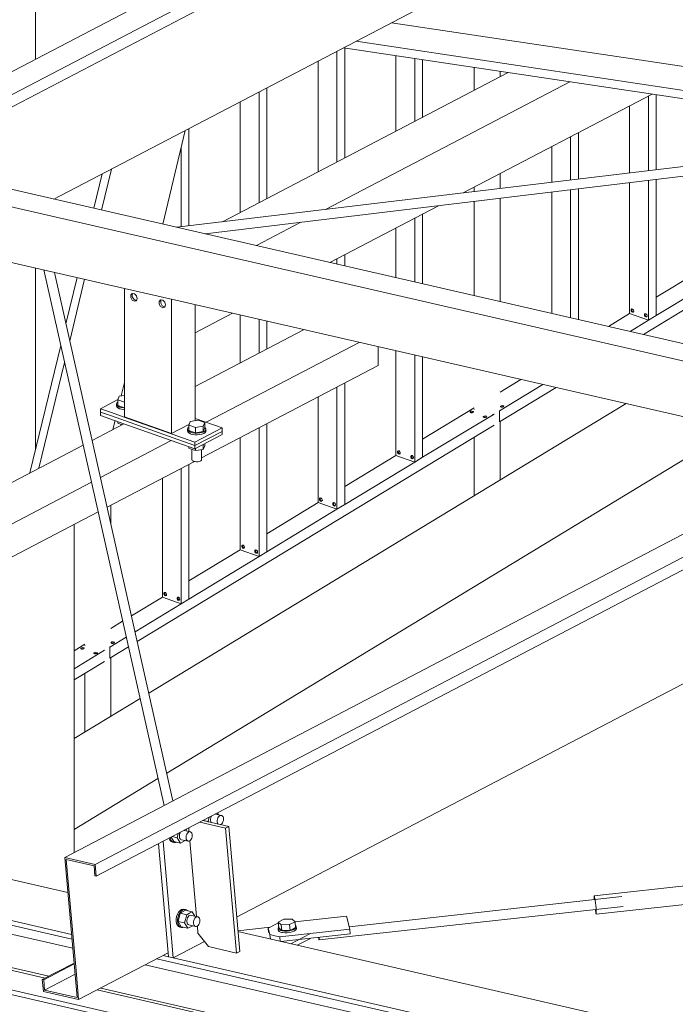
# Model space of a CAD drawing. Header units: millimetres. Extents: x 6879 to 7883, y 14059 to 14709.
# Tile 16 of 85: x 7072 to 7083, y 14344 to 14360. Entities that reach past the tile are written whole.
import ezdxf

# ---------------------------------------------------------------- set-up
doc = ezdxf.new("R2010")
doc.units = ezdxf.units.MM
doc.header["$LTSCALE"] = 10
doc.layers.add('PS_DIM', color=4, linetype='Continuous', lineweight=13)
doc.layers.add('PS_SOLID', color=7, linetype='Continuous', lineweight=30)

# ---------------------------------------------------------------- blocks, each defined once
blk = doc.blocks.new('uh')
at = {"layer": 'PS_SOLID', "color": 6, "linetype": 'Continuous', "lineweight": 13, "extrusion": (-1.11022e-16, 0.902689, 0.430295)}
for p, q in [((8136.073, 14383.222), (8125.633, 14377.766)), ((8109.679, 14369.053), (8136.572, 14383.108)), ((8109.696, 14368.859), (8136.631, 14382.935)), ((8126.66, 14375.862), (8138.364, 14381.979)), ((8154.228, 14379.056), (8127.334, 14365.001)), ((8127.351, 14364.807), (8154.287, 14378.884)), ((8129.642, 14364.142), (8156.02, 14377.927)), ((8141.783, 14372.928), (8128.987, 14366.24)), ((8128.987, 14366.24), (8128.478, 14365.974)), ((8128.478, 14365.974), (8126.835, 14365.116)), ((8129.179, 14365.702), (8129.196, 14365.771)), ((8129.22, 14365.763), (8129.216, 14365.742)), ((8129.227, 14365.784), (8129.22, 14365.763)), ((8129.23, 14365.789), (8129.227, 14365.784)), ((8129.399, 14365.799), (8129.295, 14365.823)), ((8129.344, 14365.811), (8129.327, 14365.839)), ((8129.329, 14365.739), (8129.336, 14365.759)), ((8129.336, 14365.759), (8129.346, 14365.776)), ((8129.346, 14365.776), (8129.359, 14365.79)), ((8129.359, 14365.79), (8129.372, 14365.798)), ((8129.372, 14365.798), (8129.386, 14365.801)), ((8129.386, 14365.801), (8129.399, 14365.799)), ((8129.411, 14365.79), (8129.399, 14365.799)), ((8129.42, 14365.777), (8129.411, 14365.79)), ((8129.425, 14365.759), (8129.42, 14365.777)), ((8129.427, 14365.739), (8129.425, 14365.759)), ((8129.099, 14365.72), (8129.179, 14365.702)), ((8129.183, 14365.695), (8129.179, 14365.702)), ((8129.216, 14365.742), (8129.216, 14365.721)), ((8129.216, 14365.721), (8129.22, 14365.702)), ((8129.22, 14365.702), (8129.227, 14365.686)), ((8129.227, 14365.686), (8129.229, 14365.684)), ((8129.325, 14365.717), (8129.329, 14365.739)), ((8129.325, 14365.696), (8129.325, 14365.717)), ((8129.328, 14365.677), (8129.325, 14365.696)), ((8129.335, 14365.661), (8129.328, 14365.677)), ((8129.338, 14365.659), (8129.335, 14365.661)), ((8129.382, 14365.649), (8129.385, 14365.651)), ((8129.385, 14365.651), (8129.399, 14365.662)), ((8129.399, 14365.662), (8129.41, 14365.677)), ((8129.41, 14365.677), (8129.419, 14365.697)), ((8129.419, 14365.697), (8129.425, 14365.718)), ((8129.425, 14365.718), (8129.427, 14365.739)), ((8128.562, 14365.421), (8128.558, 14365.438)), ((8128.572, 14365.445), (8128.616, 14365.373)), ((8128.59, 14365.454), (8128.67, 14365.436)), ((8128.67, 14365.436), (8128.688, 14365.505)), ((8128.724, 14365.348), (8128.67, 14365.436)), ((8128.708, 14365.476), (8128.707, 14365.455)), ((8128.707, 14365.455), (8128.711, 14365.436)), ((8128.711, 14365.498), (8128.708, 14365.476)), ((8128.719, 14365.518), (8128.711, 14365.498)), ((8128.711, 14365.436), (8128.718, 14365.421)), ((8128.722, 14365.523), (8128.719, 14365.518)), ((8128.891, 14365.533), (8128.786, 14365.557)), ((8128.816, 14365.451), (8128.82, 14365.473)), ((8128.816, 14365.43), (8128.816, 14365.451)), ((8128.836, 14365.546), (8128.819, 14365.574)), ((8128.82, 14365.473), (8128.827, 14365.493)), ((8128.827, 14365.493), (8128.838, 14365.511)), ((8128.838, 14365.511), (8128.85, 14365.524)), ((8128.85, 14365.524), (8128.864, 14365.533)), ((8128.864, 14365.533), (8128.878, 14365.536)), ((8128.878, 14365.536), (8128.891, 14365.533)), ((8128.902, 14365.524), (8128.891, 14365.533)), ((8128.911, 14365.511), (8128.902, 14365.524)), ((8128.916, 14365.493), (8128.911, 14365.511)), ((8128.911, 14365.431), (8128.916, 14365.452)), ((8128.918, 14365.473), (8128.916, 14365.493)), ((8128.916, 14365.452), (8128.918, 14365.473)), ((8128.538, 14365.427), (8128.539, 14365.427)), ((8128.539, 14365.427), (8128.552, 14365.397)), ((8128.552, 14365.397), (8128.571, 14365.376)), ((8128.575, 14365.392), (8128.562, 14365.421)), ((8128.571, 14365.376), (8128.594, 14365.366)), ((8128.594, 14365.371), (8128.575, 14365.392)), ((8128.617, 14365.36), (8128.594, 14365.371)), ((8128.594, 14365.366), (8128.617, 14365.36)), ((8128.616, 14365.373), (8128.724, 14365.348)), ((8128.617, 14365.36), (8128.643, 14365.36)), ((8128.643, 14365.36), (8128.652, 14365.364)), ((8128.718, 14365.421), (8128.728, 14365.41)), ((8128.724, 14365.348), (8128.804, 14365.389)), ((8128.728, 14365.41), (8128.741, 14365.404)), ((8128.741, 14365.404), (8128.849, 14365.379)), ((8128.82, 14365.411), (8128.816, 14365.43)), ((8128.827, 14365.396), (8128.82, 14365.411)), ((8128.837, 14365.385), (8128.827, 14365.396)), ((8128.849, 14365.379), (8128.837, 14365.385)), ((8128.849, 14365.379), (8128.863, 14365.379)), ((8128.863, 14365.379), (8128.877, 14365.385)), ((8128.877, 14365.385), (8128.89, 14365.396)), ((8128.89, 14365.396), (8128.902, 14365.412)), ((8128.902, 14365.412), (8128.911, 14365.431)), ((8126.835, 14365.116), (8127.334, 14365.001)), ((8126.835, 14365.116), (8127.038, 14362.827)), ((8126.899, 14364.657), (8126.861, 14365.083)), ((8126.861, 14365.083), (8127.314, 14364.979)), ((8127.314, 14364.979), (8127.328, 14364.812)), ((8127.334, 14365.001), (8127.351, 14364.807)), ((8127.328, 14364.812), (8127.351, 14364.807)), ((8127.021, 14363.267), (8126.899, 14364.657)), ((8128.662, 14364.152), (8128.655, 14364.112)), ((8128.676, 14364.19), (8128.662, 14364.152)), ((8128.695, 14364.223), (8128.676, 14364.19)), ((8128.685, 14364.071), (8128.719, 14364.205)), ((8128.685, 14364.146), (8128.699, 14364.184)), ((8128.719, 14364.248), (8128.695, 14364.223)), ((8128.699, 14364.184), (8128.718, 14364.217)), ((8128.718, 14364.217), (8128.742, 14364.243)), ((8128.744, 14364.264), (8128.719, 14364.248)), ((8128.807, 14364.251), (8128.719, 14364.205)), ((8128.827, 14364.18), (8128.719, 14364.205)), ((8128.742, 14364.243), (8128.767, 14364.259)), ((8128.77, 14364.27), (8128.744, 14364.264)), ((8128.767, 14364.259), (8128.793, 14364.264)), ((8128.795, 14364.264), (8128.77, 14364.27)), ((8128.793, 14364.264), (8128.806, 14364.262)), ((8128.793, 14364.046), (8128.827, 14364.18)), ((8128.818, 14364.259), (8128.795, 14364.264)), ((8128.806, 14364.262), (8128.818, 14364.259)), ((8128.915, 14364.226), (8128.807, 14364.251)), ((8128.838, 14364.244), (8128.818, 14364.259)), ((8128.827, 14364.18), (8128.875, 14364.205)), ((8128.864, 14364.159), (8128.852, 14364.146)), ((8128.878, 14364.168), (8128.864, 14364.159)), ((8128.875, 14364.205), (8128.915, 14364.226)), ((8128.892, 14364.171), (8128.878, 14364.168)), ((8128.905, 14364.168), (8128.892, 14364.171)), ((8129.014, 14364.143), (8128.905, 14364.168)), ((8128.959, 14364.156), (8128.915, 14364.226)), ((8128.655, 14364.112), (8128.655, 14364.072)), ((8128.655, 14364.072), (8128.661, 14364.037)), ((8128.661, 14364.037), (8128.675, 14364.007)), ((8128.675, 14364.007), (8128.694, 14363.986)), ((8128.678, 14364.106), (8128.685, 14364.146)), ((8128.678, 14364.067), (8128.678, 14364.106)), ((8128.685, 14364.031), (8128.678, 14364.067)), ((8128.685, 14364.071), (8128.739, 14363.983)), ((8128.685, 14364.071), (8128.793, 14364.046)), ((8128.698, 14364.002), (8128.685, 14364.031)), ((8128.717, 14363.981), (8128.698, 14364.002)), ((8128.847, 14363.958), (8128.793, 14364.046)), ((8128.831, 14364.086), (8128.83, 14364.065)), ((8128.83, 14364.065), (8128.834, 14364.046)), ((8128.834, 14364.108), (8128.831, 14364.086)), ((8128.842, 14364.128), (8128.834, 14364.108)), ((8128.834, 14364.046), (8128.841, 14364.031)), ((8128.841, 14364.031), (8128.851, 14364.02)), ((8128.852, 14364.146), (8128.842, 14364.128)), ((8128.847, 14363.958), (8128.927, 14363.999)), ((8128.851, 14364.02), (8128.864, 14364.014)), ((8128.864, 14364.014), (8128.972, 14363.989)), ((8128.939, 14364.061), (8128.943, 14364.083)), ((8128.939, 14364.04), (8128.939, 14364.061)), ((8128.943, 14364.021), (8128.939, 14364.04)), ((8128.943, 14364.083), (8128.95, 14364.103)), ((8128.95, 14364.006), (8128.943, 14364.021)), ((8128.95, 14364.103), (8128.961, 14364.121)), ((8128.96, 14363.995), (8128.95, 14364.006)), ((8128.972, 14363.989), (8128.96, 14363.995)), ((8128.961, 14364.121), (8128.973, 14364.134)), ((8128.973, 14364.134), (8128.987, 14364.143)), ((8128.986, 14363.989), (8129, 14363.995)), ((8128.987, 14364.143), (8129.001, 14364.146)), ((8129, 14363.995), (8129.013, 14364.006)), ((8129.001, 14364.146), (8129.014, 14364.143)), ((8129.013, 14364.006), (8129.025, 14364.022)), ((8129.025, 14364.134), (8129.014, 14364.143)), ((8129.034, 14364.121), (8129.025, 14364.134)), ((8129.025, 14364.022), (8129.033, 14364.041)), ((8129.033, 14364.041), (8129.039, 14364.062)), ((8129.039, 14364.103), (8129.034, 14364.121)), ((8129.041, 14364.083), (8129.039, 14364.103)), ((8129.039, 14364.062), (8129.041, 14364.083)), ((8128.694, 14363.986), (8128.717, 14363.976)), ((8128.74, 14363.97), (8128.717, 14363.981)), ((8128.717, 14363.976), (8128.74, 14363.97)), ((8128.739, 14363.983), (8128.847, 14363.958)), ((8128.74, 14363.97), (8128.766, 14363.971)), ((8128.766, 14363.971), (8128.775, 14363.974)), ((8128.972, 14363.989), (8128.986, 14363.989)), ((8127.063, 14362.794), (8128.525, 14363.558)), ((8126.988, 14363.391), (8126.47, 14363.121)), ((8126.493, 14363.116), (8126.989, 14363.375)), ((8127.004, 14363.208), (8126.508, 14362.949)), ((8127.063, 14362.794), (8127.021, 14363.267)), ((8126.47, 14363.121), (8126.487, 14362.926)), ((8126.47, 14363.121), (8126.493, 14363.116)), ((8126.493, 14363.116), (8126.508, 14362.949)), ((8126.487, 14362.926), (8127.063, 14362.794)), ((8127.038, 14362.827), (8126.508, 14362.949))]:
    blk.add_line(p, q, dxfattribs=at)
at = {"layer": 'PS_SOLID', "color": 2, "linetype": 'Continuous', "lineweight": 13, "extrusion": (-1.11022e-16, 0.902689, 0.430295)}
for p, q in [((8126.359, 14380.531), (8126.359, 14378.146)), ((8128.435, 14375.455), (8128.804, 14376.983)), ((8127.448, 14376.274), (8127.312, 14375.713)), ((8127.597, 14376.352), (8127.435, 14375.684)), ((8126.359, 14374.737), (8126.359, 14371.774)), ((8127.038, 14374.581), (8126.855, 14373.825)), ((8127.161, 14374.553), (8126.918, 14373.547)), ((8126.77, 14373.474), (8126.267, 14371.392)), ((8126.833, 14373.196), (8126.415, 14371.47)), ((8127.755, 14372.648), (8127.809, 14372.871)), ((8127.623, 14372.101), (8127.658, 14372.246)), ((8126.988, 14365.196), (8126.988, 14370.551))]:
    blk.add_line(p, q, dxfattribs=at)
at = {"layer": 'PS_SOLID', "color": 3, "linetype": 'Continuous', "lineweight": 13, "extrusion": (-1.11022e-16, 0.902689, 0.430295)}
for p, q in [((8132.169, 14378.741), (8142.963, 14377.123)), ((8131.386, 14378.332), (8141.016, 14376.889)), ((8131.591, 14378.439), (8141.524, 14376.95))]:
    blk.add_line(p, q, dxfattribs=at)
at = {"layer": 'PS_SOLID', "color": 146, "linetype": 'Continuous', "lineweight": 13, "extrusion": (-1.11022e-16, 0.902689, 0.430295)}
for p, q in [((8131.407, 14376.535), (8131.407, 14378.329)), ((8131.28, 14378.277), (8131.28, 14376.469)), ((8132.242, 14378.204), (8132.242, 14376.972)), ((8132.551, 14378.157), (8132.551, 14377.133)), ((8132.678, 14377.2), (8132.678, 14378.138)), ((8130.971, 14378.115), (8130.971, 14376.307)), ((8133.52, 14378.012), (8133.52, 14377.64)), ((8133.943, 14377.861), (8133.943, 14377.949)), ((8130.136, 14375.871), (8130.136, 14377.679)), ((8130.009, 14377.612), (8130.009, 14375.805)), ((8136.365, 14377.547), (8136.365, 14376.329)), ((8136.492, 14376.344), (8136.492, 14377.567)), ((8129.7, 14377.451), (8129.7, 14375.643)), ((8136.056, 14377.385), (8136.056, 14376.292)), ((8128.864, 14375.426), (8128.864, 14377.014)), ((8135.094, 14376.882), (8135.094, 14376.176)), ((8135.221, 14376.191), (8135.221, 14376.949)), ((8128.737, 14376.706), (8128.737, 14375.41)), ((8134.785, 14376.721), (8134.785, 14376.139)), ((8133.943, 14376.037), (8133.943, 14376.281)), ((8133.52, 14376.06), (8133.52, 14375.986)), ((8136.056, 14376.131), (8136.056, 14374.05)), ((8136.365, 14376.168), (8136.365, 14373.885)), ((8136.492, 14373.962), (8136.492, 14376.183)), ((8134.785, 14375.978), (8134.785, 14373.998)), ((8135.094, 14376.015), (8135.094, 14373.927)), ((8135.221, 14373.898), (8135.221, 14376.03)), ((8136.283, 14373.654), (8140.199, 14376.031)), ((8133.52, 14375.825), (8133.52, 14374.288)), ((8133.943, 14374.191), (8133.943, 14375.876)), ((8132.678, 14374.481), (8132.678, 14375.62)), ((8132.551, 14375.554), (8132.551, 14374.51)), ((8132.242, 14375.392), (8132.242, 14374.581)), ((8131.407, 14374.773), (8131.407, 14374.956)), ((8131.28, 14374.889), (8131.28, 14374.802)), ((8137.327, 14374.766), (8136.492, 14374.259)), ((8136.492, 14373.962), (8137.636, 14374.656)), ((8129.7, 14373.97), (8129.7, 14373.186)), ((8136.056, 14373.994), (8135.712, 14373.785)), ((8136.056, 14374.05), (8136.056, 14373.994)), ((8136.056, 14373.994), (8136.365, 14373.885)), ((8136.081, 14374.06), (8136.091, 14374.07)), ((8136.081, 14374.041), (8136.081, 14374.06)), ((8136.091, 14374.023), (8136.081, 14374.041)), ((8136.091, 14374.07), (8136.106, 14374.068)), ((8136.106, 14374.014), (8136.091, 14374.023)), ((8136.093, 14374.066), (8136.096, 14374.069)), ((8136.093, 14374.048), (8136.093, 14374.066)), ((8136.104, 14374.03), (8136.093, 14374.048)), ((8136.119, 14374.021), (8136.104, 14374.03)), ((8136.106, 14374.068), (8136.12, 14374.054)), ((8136.12, 14374.019), (8136.106, 14374.014)), ((8136.121, 14374.022), (8136.119, 14374.021)), ((8136.12, 14374.054), (8136.126, 14374.034)), ((8136.123, 14374.026), (8136.12, 14374.019)), ((8136.126, 14374.034), (8136.123, 14374.026)), ((8136.297, 14373.983), (8136.307, 14373.994)), ((8136.297, 14373.964), (8136.297, 14373.983)), ((8136.307, 14373.947), (8136.297, 14373.964)), ((8136.307, 14373.994), (8136.323, 14373.991)), ((8136.31, 14373.99), (8136.313, 14373.993)), ((8136.31, 14373.971), (8136.31, 14373.99)), ((8136.32, 14373.953), (8136.31, 14373.971)), ((8136.323, 14373.991), (8136.336, 14373.977)), ((8136.336, 14373.977), (8136.342, 14373.958)), ((8136.342, 14373.958), (8136.336, 14373.942)), ((8136.365, 14373.885), (8136.492, 14373.962)), ((8130.009, 14373.899), (8130.009, 14373.348)), ((8130.136, 14373.414), (8130.136, 14373.87)), ((8136.067, 14373.703), (8136.365, 14373.885)), ((8136.323, 14373.938), (8136.307, 14373.947)), ((8136.335, 14373.945), (8136.32, 14373.953)), ((8136.336, 14373.942), (8136.323, 14373.938)), ((8136.337, 14373.945), (8136.335, 14373.945)), ((8132.242, 14373.386), (8132.242, 14371.735)), ((8132.551, 14373.316), (8132.551, 14371.57)), ((8132.678, 14371.647), (8132.678, 14373.286)), ((8131.407, 14370.875), (8131.407, 14372.86)), ((8133.93, 14372.407), (8134.638, 14372.837)), ((8134.283, 14372.918), (8133.943, 14372.712)), ((8131.28, 14372.793), (8131.28, 14370.798)), ((8133.93, 14372.226), (8134.855, 14372.787)), ((8130.971, 14372.632), (8130.971, 14370.963)), ((8133.52, 14372.455), (8132.678, 14371.944)), ((8132.678, 14371.647), (8133.843, 14372.354)), ((8133.452, 14372.39), (8133.465, 14372.398)), ((8133.452, 14372.38), (8133.452, 14372.39)), ((8133.465, 14372.373), (8133.452, 14372.38)), ((8133.459, 14372.376), (8133.466, 14372.38)), ((8133.465, 14372.398), (8133.485, 14372.4)), ((8133.486, 14372.372), (8133.465, 14372.373)), ((8133.466, 14372.38), (8133.486, 14372.382)), ((8133.485, 14372.4), (8133.503, 14372.396)), ((8133.486, 14372.382), (8133.504, 14372.378)), ((8133.503, 14372.378), (8133.486, 14372.372)), ((8133.503, 14372.396), (8133.51, 14372.387)), ((8133.51, 14372.387), (8133.503, 14372.378)), ((8133.504, 14372.378), (8133.504, 14372.378)), ((8133.52, 14372.43), (8133.52, 14372.432)), ((8133.52, 14372.428), (8133.52, 14372.43)), ((8133.843, 14372.354), (8133.819, 14372.347)), ((8133.932, 14372.409), (8133.93, 14372.407)), ((8133.93, 14372.407), (8133.93, 14372.226)), ((8133.947, 14372.483), (8133.96, 14372.49)), ((8133.947, 14372.473), (8133.947, 14372.483)), ((8133.961, 14372.466), (8133.947, 14372.473)), ((8133.955, 14372.469), (8133.961, 14372.473)), ((8133.96, 14372.49), (8133.98, 14372.493)), ((8133.961, 14372.473), (8133.981, 14372.475)), ((8133.981, 14372.465), (8133.961, 14372.466)), ((8133.98, 14372.493), (8133.998, 14372.489)), ((8133.981, 14372.475), (8133.999, 14372.471)), ((8133.999, 14372.471), (8133.981, 14372.465)), ((8133.998, 14372.489), (8134.005, 14372.48)), ((8134.005, 14372.48), (8133.999, 14372.471)), ((8133.999, 14372.471), (8133.999, 14372.471)), ((8130.136, 14370.104), (8130.136, 14372.195)), ((8133.668, 14372.313), (8133.681, 14372.321)), ((8133.668, 14372.303), (8133.668, 14372.313)), ((8133.682, 14372.297), (8133.668, 14372.303)), ((8133.676, 14372.3), (8133.682, 14372.303)), ((8133.681, 14372.321), (8133.701, 14372.323)), ((8133.682, 14372.303), (8133.702, 14372.306)), ((8133.702, 14372.296), (8133.682, 14372.297)), ((8133.701, 14372.323), (8133.719, 14372.319)), ((8133.702, 14372.306), (8133.72, 14372.302)), ((8133.719, 14372.301), (8133.702, 14372.296)), ((8133.719, 14372.319), (8133.726, 14372.31)), ((8133.726, 14372.31), (8133.719, 14372.301)), ((8133.72, 14372.302), (8133.72, 14372.302)), ((8133.943, 14371.278), (8133.943, 14372.234)), ((8128.02, 14368.639), (8133.843, 14372.173)), ((8130.009, 14372.129), (8130.009, 14370.026)), ((8129.7, 14371.968), (8129.7, 14370.192)), ((8133.52, 14371.977), (8133.52, 14371.021)), ((8132.242, 14371.735), (8132.242, 14371.679)), ((8132.267, 14371.745), (8132.277, 14371.755)), ((8132.267, 14371.726), (8132.267, 14371.745)), ((8132.277, 14371.708), (8132.267, 14371.726)), ((8132.277, 14371.755), (8132.293, 14371.753)), ((8132.293, 14371.7), (8132.277, 14371.708)), ((8132.28, 14371.751), (8132.283, 14371.754)), ((8132.28, 14371.733), (8132.28, 14371.751)), ((8132.29, 14371.715), (8132.28, 14371.733)), ((8132.305, 14371.706), (8132.29, 14371.715)), ((8132.293, 14371.753), (8132.306, 14371.739)), ((8132.307, 14371.707), (8132.305, 14371.706)), ((8132.306, 14371.739), (8132.312, 14371.719)), ((8132.309, 14371.711), (8132.306, 14371.704)), ((8132.312, 14371.719), (8132.309, 14371.711)), ((8132.242, 14371.679), (8131.407, 14371.172)), ((8131.407, 14370.875), (8132.551, 14371.57)), ((8132.242, 14371.679), (8132.551, 14371.57)), ((8132.306, 14371.704), (8132.293, 14371.7)), ((8132.483, 14371.668), (8132.493, 14371.679)), ((8132.483, 14371.65), (8132.483, 14371.668)), ((8132.493, 14371.632), (8132.483, 14371.65)), ((8132.493, 14371.679), (8132.509, 14371.676)), ((8132.509, 14371.623), (8132.493, 14371.632)), ((8132.496, 14371.675), (8132.499, 14371.678)), ((8132.496, 14371.656), (8132.496, 14371.675)), ((8132.506, 14371.638), (8132.496, 14371.656)), ((8132.522, 14371.63), (8132.506, 14371.638)), ((8132.509, 14371.676), (8132.523, 14371.662)), ((8132.523, 14371.627), (8132.509, 14371.623)), ((8132.524, 14371.63), (8132.522, 14371.63)), ((8132.523, 14371.662), (8132.528, 14371.643)), ((8132.528, 14371.643), (8132.523, 14371.627)), ((8132.551, 14371.57), (8132.678, 14371.647)), ((8128.737, 14371.465), (8128.737, 14369.255)), ((8128.864, 14369.332), (8128.864, 14371.531)), ((8128.429, 14371.303), (8128.429, 14369.42)), ((8130.971, 14370.908), (8130.136, 14370.4)), ((8130.971, 14370.963), (8130.971, 14370.908)), ((8130.971, 14370.908), (8131.28, 14370.798)), ((8130.996, 14370.973), (8131.006, 14370.984)), ((8130.996, 14370.955), (8130.996, 14370.973)), ((8131.006, 14370.937), (8130.996, 14370.955)), ((8131.006, 14370.984), (8131.021, 14370.981)), ((8131.021, 14370.928), (8131.006, 14370.937)), ((8131.008, 14370.98), (8131.011, 14370.983)), ((8131.008, 14370.961), (8131.008, 14370.98)), ((8131.018, 14370.943), (8131.008, 14370.961)), ((8131.034, 14370.935), (8131.018, 14370.943)), ((8131.021, 14370.981), (8131.035, 14370.967)), ((8131.035, 14370.932), (8131.021, 14370.928)), ((8131.036, 14370.935), (8131.034, 14370.935)), ((8131.035, 14370.967), (8131.041, 14370.948)), ((8131.038, 14370.94), (8131.035, 14370.932)), ((8131.041, 14370.948), (8131.038, 14370.94)), ((8131.212, 14370.896), (8131.222, 14370.907)), ((8131.222, 14370.907), (8131.238, 14370.905)), ((8131.224, 14370.903), (8131.227, 14370.906)), ((8131.224, 14370.885), (8131.224, 14370.903)), ((8131.238, 14370.905), (8131.251, 14370.891)), ((8127.587, 14370.566), (8127.587, 14370.864)), ((8130.136, 14370.104), (8131.28, 14370.798)), ((8131.212, 14370.878), (8131.212, 14370.896)), ((8131.222, 14370.86), (8131.212, 14370.878)), ((8131.238, 14370.851), (8131.222, 14370.86)), ((8131.235, 14370.867), (8131.224, 14370.885)), ((8131.25, 14370.858), (8131.235, 14370.867)), ((8131.251, 14370.856), (8131.238, 14370.851)), ((8131.252, 14370.859), (8131.25, 14370.858)), ((8131.251, 14370.891), (8131.257, 14370.871)), ((8131.257, 14370.871), (8131.251, 14370.856)), ((8131.28, 14370.798), (8131.407, 14370.875)), ((8129.7, 14370.136), (8128.864, 14369.629)), ((8129.7, 14370.192), (8129.7, 14370.136)), ((8129.7, 14370.136), (8130.009, 14370.026)), ((8129.724, 14370.201), (8129.735, 14370.212)), ((8129.724, 14370.183), (8129.724, 14370.201)), ((8129.735, 14370.165), (8129.724, 14370.183)), ((8129.735, 14370.212), (8129.75, 14370.21)), ((8129.75, 14370.156), (8129.735, 14370.165)), ((8129.737, 14370.208), (8129.74, 14370.211)), ((8129.737, 14370.19), (8129.737, 14370.208)), ((8129.747, 14370.172), (8129.737, 14370.19)), ((8129.763, 14370.163), (8129.747, 14370.172)), ((8129.75, 14370.21), (8129.764, 14370.196)), ((8129.764, 14370.161), (8129.75, 14370.156)), ((8129.765, 14370.164), (8129.763, 14370.163)), ((8129.764, 14370.196), (8129.769, 14370.176)), ((8129.766, 14370.168), (8129.764, 14370.161)), ((8129.769, 14370.176), (8129.766, 14370.168)), ((8129.94, 14370.125), (8129.951, 14370.135)), ((8129.94, 14370.106), (8129.94, 14370.125)), ((8129.951, 14370.089), (8129.94, 14370.106)), ((8129.951, 14370.135), (8129.966, 14370.133)), ((8129.953, 14370.132), (8129.956, 14370.135)), ((8129.953, 14370.113), (8129.953, 14370.132)), ((8129.963, 14370.095), (8129.953, 14370.113)), ((8129.966, 14370.133), (8129.98, 14370.119)), ((8129.98, 14370.119), (8129.985, 14370.1)), ((8129.985, 14370.1), (8129.98, 14370.084)), ((8130.009, 14370.026), (8130.136, 14370.104)), ((8128.864, 14369.332), (8130.009, 14370.026)), ((8129.966, 14370.08), (8129.951, 14370.089)), ((8129.979, 14370.086), (8129.963, 14370.095)), ((8129.98, 14370.084), (8129.966, 14370.08)), ((8129.981, 14370.087), (8129.979, 14370.086)), ((8128.429, 14369.364), (8127.926, 14369.059)), ((8128.429, 14369.42), (8128.429, 14369.364)), ((8128.429, 14369.364), (8128.737, 14369.255)), ((8128.453, 14369.43), (8128.463, 14369.44)), ((8128.453, 14369.411), (8128.453, 14369.43)), ((8128.463, 14369.393), (8128.453, 14369.411)), ((8128.463, 14369.44), (8128.479, 14369.438)), ((8128.479, 14369.385), (8128.463, 14369.393)), ((8128.466, 14369.436), (8128.469, 14369.44)), ((8128.466, 14369.418), (8128.466, 14369.436)), ((8128.476, 14369.4), (8128.466, 14369.418)), ((8128.492, 14369.391), (8128.476, 14369.4)), ((8128.479, 14369.438), (8128.493, 14369.424)), ((8128.493, 14369.389), (8128.479, 14369.385)), ((8128.494, 14369.392), (8128.492, 14369.391)), ((8128.493, 14369.424), (8128.498, 14369.405)), ((8128.495, 14369.396), (8128.493, 14369.389)), ((8128.498, 14369.405), (8128.495, 14369.396)), ((8128.669, 14369.353), (8128.679, 14369.364)), ((8128.669, 14369.335), (8128.669, 14369.353)), ((8128.679, 14369.317), (8128.669, 14369.335)), ((8128.679, 14369.364), (8128.695, 14369.362)), ((8128.695, 14369.308), (8128.679, 14369.317)), ((8128.682, 14369.36), (8128.685, 14369.363)), ((8128.682, 14369.341), (8128.682, 14369.36)), ((8128.692, 14369.324), (8128.682, 14369.341)), ((8128.708, 14369.315), (8128.692, 14369.324)), ((8128.695, 14369.362), (8128.709, 14369.347)), ((8128.709, 14369.313), (8128.695, 14369.308)), ((8128.71, 14369.315), (8128.708, 14369.315)), ((8128.709, 14369.347), (8128.714, 14369.328)), ((8128.714, 14369.328), (8128.709, 14369.313)), ((8128.737, 14369.255), (8128.864, 14369.332)), ((8127.984, 14368.798), (8128.737, 14369.255)), ((8127.781, 14368.972), (8127.587, 14368.854)), ((8127.573, 14368.548), (8127.84, 14368.71)), ((8127.164, 14368.597), (8126.988, 14368.49)), ((8126.988, 14368.193), (8127.487, 14368.496)), ((8127.096, 14368.532), (8127.109, 14368.539)), ((8127.096, 14368.522), (8127.096, 14368.532)), ((8127.109, 14368.515), (8127.096, 14368.522)), ((8127.103, 14368.518), (8127.109, 14368.522)), ((8127.109, 14368.539), (8127.129, 14368.542)), ((8127.109, 14368.522), (8127.129, 14368.524)), ((8127.129, 14368.514), (8127.109, 14368.515)), ((8127.129, 14368.542), (8127.147, 14368.538)), ((8127.129, 14368.524), (8127.147, 14368.52)), ((8127.147, 14368.52), (8127.129, 14368.514)), ((8127.147, 14368.538), (8127.154, 14368.529)), ((8127.154, 14368.529), (8127.147, 14368.52)), ((8127.147, 14368.52), (8127.147, 14368.52)), ((8127.163, 14368.572), (8127.164, 14368.574)), ((8127.164, 14368.569), (8127.163, 14368.572)), ((8127.487, 14368.496), (8127.463, 14368.488)), ((8127.575, 14368.551), (8127.573, 14368.548)), ((8127.573, 14368.368), (8127.876, 14368.551)), ((8127.573, 14368.548), (8127.573, 14368.368)), ((8127.591, 14368.624), (8127.604, 14368.632)), ((8127.591, 14368.615), (8127.591, 14368.624)), ((8127.604, 14368.608), (8127.591, 14368.615)), ((8127.598, 14368.611), (8127.605, 14368.615)), ((8127.604, 14368.632), (8127.624, 14368.635)), ((8127.625, 14368.607), (8127.604, 14368.608)), ((8127.605, 14368.615), (8127.625, 14368.617)), ((8127.624, 14368.635), (8127.642, 14368.631)), ((8127.625, 14368.617), (8127.643, 14368.613)), ((8127.642, 14368.612), (8127.625, 14368.607)), ((8127.642, 14368.631), (8127.649, 14368.622)), ((8127.649, 14368.622), (8127.642, 14368.612)), ((8127.643, 14368.613), (8127.643, 14368.613)), ((8127.312, 14368.455), (8127.325, 14368.463)), ((8127.312, 14368.445), (8127.312, 14368.455)), ((8127.325, 14368.438), (8127.312, 14368.445)), ((8127.319, 14368.442), (8127.325, 14368.445)), ((8127.325, 14368.463), (8127.345, 14368.465)), ((8127.325, 14368.445), (8127.346, 14368.448)), ((8127.345, 14368.438), (8127.325, 14368.438)), ((8127.345, 14368.465), (8127.363, 14368.461)), ((8127.363, 14368.443), (8127.345, 14368.438)), ((8127.346, 14368.448), (8127.363, 14368.444)), ((8127.363, 14368.461), (8127.37, 14368.452)), ((8127.37, 14368.452), (8127.363, 14368.443)), ((8127.363, 14368.444), (8127.363, 14368.444)), ((8127.587, 14367.42), (8127.587, 14368.376)), ((8126.988, 14368.013), (8127.487, 14368.315)), ((8127.164, 14368.119), (8127.164, 14367.163))]:
    blk.add_line(p, q, dxfattribs=at)
at = {"layer": 'PS_SOLID', "color": 241, "linetype": 'Continuous', "lineweight": 13, "extrusion": (-1.11022e-16, 0.902689, 0.430295)}
for p, q in [((8151.861, 14378.194), (8128.666, 14375.402)), ((8129.126, 14375.296), (8151.461, 14377.985)), ((8126.494, 14374.706), (8128.457, 14365.963)), ((8128.603, 14366.04), (8126.667, 14374.666)), ((8137.165, 14364.672), (8135.478, 14364.486)), ((8135.932, 14364.475), (8131.479, 14363.983)), ((8135.478, 14364.486), (8135.477, 14364.479)), ((8135.477, 14364.479), (8135.477, 14364.462)), ((8135.481, 14364.482), (8135.478, 14364.486)), ((8135.485, 14364.467), (8135.481, 14364.482)), ((8130.987, 14363.768), (8135.949, 14364.316)), ((8135.477, 14364.462), (8135.478, 14364.435)), ((8135.478, 14364.435), (8135.479, 14364.425)), ((8135.489, 14364.442), (8135.485, 14364.467)), ((8135.494, 14364.41), (8135.489, 14364.442)), ((8135.499, 14364.372), (8135.494, 14364.41)), ((8135.504, 14364.332), (8135.499, 14364.372)), ((8135.508, 14364.292), (8135.504, 14364.332)), ((8135.51, 14364.189), (8137.198, 14364.375)), ((8131.434, 14364.158), (8130.592, 14364.065)), ((8131.489, 14363.942), (8131.434, 14364.158)), ((8135.495, 14364.266), (8135.498, 14364.247)), ((8135.498, 14364.247), (8135.503, 14364.218)), ((8135.503, 14364.218), (8135.507, 14364.198)), ((8135.507, 14364.198), (8135.51, 14364.189)), ((8135.511, 14364.255), (8135.508, 14364.292)), ((8135.51, 14364.189), (8135.513, 14364.19)), ((8135.513, 14364.224), (8135.511, 14364.255)), ((8135.513, 14364.202), (8135.513, 14364.224)), ((8135.513, 14364.19), (8135.513, 14364.202)), ((8130.293, 14364.032), (8130.158, 14363.961)), ((8130.325, 14364.035), (8130.293, 14364.032)), ((8130.411, 14364.105), (8130.322, 14364.059)), ((8130.322, 14364.059), (8130.331, 14363.966)), ((8130.322, 14364.059), (8130.371, 14364.015)), ((8130.371, 14364.015), (8130.507, 14364.017)), ((8130.371, 14364.015), (8130.379, 14363.922)), ((8130.547, 14364.107), (8130.411, 14364.105)), ((8130.507, 14364.017), (8130.595, 14364.063)), ((8130.507, 14364.017), (8130.515, 14363.924)), ((8130.595, 14364.063), (8130.547, 14364.107)), ((8130.603, 14363.97), (8130.595, 14364.063)), ((8130.608, 14363.997), (8130.6, 14364.002)), ((8130.616, 14363.983), (8130.608, 14363.997)), ((8130.185, 14363.854), (8130.158, 14363.961)), ((8130.158, 14363.961), (8130.164, 14363.887)), ((8130.185, 14363.854), (8130.267, 14363.835)), ((8130.192, 14363.781), (8130.185, 14363.854)), ((8130.267, 14363.835), (8130.348, 14363.816)), ((8130.326, 14363.976), (8130.318, 14363.961)), ((8130.318, 14363.961), (8130.32, 14363.933)), ((8130.318, 14363.961), (8130.32, 14363.946)), ((8130.32, 14363.946), (8130.334, 14363.933)), ((8130.32, 14363.933), (8130.323, 14363.918)), ((8130.323, 14363.918), (8130.336, 14363.905)), ((8130.33, 14363.979), (8130.326, 14363.976)), ((8130.331, 14363.966), (8130.379, 14363.922)), ((8130.334, 14363.933), (8130.357, 14363.922)), ((8130.336, 14363.905), (8130.359, 14363.895)), ((8130.348, 14363.816), (8131.489, 14363.942)), ((8130.357, 14363.922), (8130.388, 14363.915)), ((8130.359, 14363.895), (8130.375, 14363.891)), ((8130.361, 14363.743), (8131.496, 14363.868)), ((8130.375, 14363.891), (8130.391, 14363.887)), ((8130.379, 14363.922), (8130.515, 14363.924)), ((8130.388, 14363.915), (8130.425, 14363.912)), ((8130.391, 14363.887), (8130.428, 14363.884)), ((8130.425, 14363.912), (8130.466, 14363.913)), ((8130.428, 14363.884), (8130.468, 14363.885)), ((8130.466, 14363.913), (8130.506, 14363.918)), ((8130.468, 14363.885), (8130.508, 14363.89)), ((8130.506, 14363.918), (8130.543, 14363.927)), ((8130.508, 14363.89), (8130.546, 14363.899)), ((8130.515, 14363.924), (8130.603, 14363.97)), ((8130.543, 14363.927), (8130.575, 14363.938)), ((8130.546, 14363.899), (8130.578, 14363.911)), ((8130.575, 14363.938), (8130.599, 14363.953)), ((8130.578, 14363.911), (8130.601, 14363.925)), ((8130.599, 14363.953), (8130.613, 14363.968)), ((8130.601, 14363.925), (8130.615, 14363.94)), ((8130.613, 14363.968), (8130.616, 14363.983)), ((8130.615, 14363.94), (8130.619, 14363.955)), ((8130.619, 14363.955), (8130.616, 14363.983)), ((8131.496, 14363.868), (8131.489, 14363.942)), ((8130.354, 14363.744), (8130.348, 14363.816)), ((8130.979, 14363.811), (8130.979, 14363.806)), ((8130.979, 14363.806), (8130.981, 14363.793)), ((8130.981, 14363.793), (8130.983, 14363.782)), ((8130.983, 14363.782), (8130.985, 14363.774)), ((8130.985, 14363.774), (8130.986, 14363.769)), ((8130.986, 14363.812), (8130.987, 14363.804)), ((8130.986, 14363.769), (8130.987, 14363.768)), ((8130.987, 14363.804), (8130.988, 14363.791)), ((8130.988, 14363.769), (8130.987, 14363.768)), ((8130.988, 14363.791), (8130.988, 14363.781)), ((8130.988, 14363.781), (8130.988, 14363.773)), ((8130.988, 14363.773), (8130.988, 14363.769))]:
    blk.add_line(p, q, dxfattribs=at)
at = {"layer": 'PS_SOLID', "color": 94, "linetype": 'Continuous', "lineweight": 13, "extrusion": (-1.11022e-16, 0.902689, 0.430295)}
for p, q in [((8134.074, 14377.929), (8129.409, 14375.491)), ((8131.092, 14375.694), (8135.081, 14377.778)), ((8133.337, 14375.964), (8136.423, 14377.577)), ((8131.164, 14374.829), (8132.937, 14375.755)), ((8129.964, 14375.104), (8130.692, 14375.485)), ((8128.963, 14373.678), (8129.575, 14373.998))]:
    blk.add_line(p, q, dxfattribs=at)
at = {"layer": 'PS_SOLID', "color": 220, "linetype": 'Continuous', "lineweight": 13, "extrusion": (-1.11022e-16, 0.902689, 0.430295)}
for p, q in [((8141.07, 14372.555), (8124.445, 14376.37)), ((8124.064, 14376.171), (8140.689, 14372.356)), ((8124.146, 14375.245), (8127.809, 14374.404)), ((8127.809, 14374.404), (8127.809, 14374.35)), ((8127.809, 14374.404), (8128.55, 14374.234)), ((8127.809, 14374.35), (8127.809, 14372.307)), ((8127.913, 14374.299), (8127.923, 14374.31)), ((8127.913, 14374.256), (8127.913, 14374.299)), ((8127.923, 14374.31), (8127.937, 14374.324)), ((8127.937, 14374.324), (8127.973, 14374.318)), ((8127.938, 14374.312), (8127.948, 14374.322)), ((8127.938, 14374.269), (8127.938, 14374.312)), ((8127.973, 14374.318), (8128.005, 14374.285)), ((8128.005, 14374.285), (8128.007, 14374.28)), ((8128.007, 14374.28), (8128.018, 14374.24)), ((8127.937, 14374.214), (8127.913, 14374.256)), ((8127.973, 14374.194), (8127.937, 14374.214)), ((8127.962, 14374.228), (8127.938, 14374.269)), ((8127.999, 14374.207), (8127.962, 14374.228)), ((8128.005, 14374.204), (8127.973, 14374.194)), ((8128.007, 14374.21), (8127.999, 14374.207)), ((8128.018, 14374.24), (8128.005, 14374.204)), ((8128.376, 14374.193), (8128.4, 14374.217)), ((8128.376, 14374.149), (8128.376, 14374.193)), ((8128.4, 14374.108), (8128.376, 14374.149)), ((8128.4, 14374.217), (8128.436, 14374.212)), ((8128.402, 14374.206), (8128.411, 14374.216)), ((8128.402, 14374.163), (8128.402, 14374.206)), ((8128.425, 14374.121), (8128.402, 14374.163)), ((8128.462, 14374.101), (8128.425, 14374.121)), ((8128.436, 14374.212), (8128.468, 14374.179)), ((8128.468, 14374.179), (8128.481, 14374.134)), ((8128.481, 14374.134), (8128.468, 14374.098)), ((8128.581, 14374.227), (8128.55, 14374.234)), ((8128.581, 14374.227), (8139.482, 14371.725)), ((8128.581, 14372.033), (8128.581, 14374.227)), ((8128.963, 14372.246), (8128.963, 14374.139)), ((8128.436, 14374.088), (8128.4, 14374.108)), ((8128.468, 14374.098), (8128.436, 14374.088)), ((8128.47, 14374.104), (8128.462, 14374.101)), ((8130.742, 14373.731), (8128.963, 14372.801)), ((8131.642, 14373.524), (8129.143, 14372.219)), ((8131.95, 14373.144), (8131.95, 14373.453)), ((8129.07, 14371.639), (8131.95, 14373.144)), ((8127.705, 14372.591), (8127.417, 14372.44)), ((8127.688, 14372.533), (8127.682, 14372.515)), ((8127.682, 14372.515), (8127.688, 14372.498)), ((8127.682, 14372.515), (8127.682, 14372.488)), ((8127.703, 14372.547), (8127.688, 14372.533)), ((8127.725, 14372.643), (8127.703, 14372.584)), ((8127.703, 14372.584), (8127.809, 14372.547)), ((8127.703, 14372.584), (8127.703, 14372.494)), ((8127.809, 14372.657), (8127.725, 14372.643)), ((8127.417, 14372.44), (8127.598, 14372.376)), ((8127.417, 14372.44), (8127.417, 14372.386)), ((8127.417, 14372.386), (8127.598, 14372.322)), ((8127.417, 14372.386), (8127.417, 14372.332)), ((8127.598, 14372.376), (8127.928, 14372.259)), ((8127.682, 14372.488), (8127.688, 14372.471)), ((8127.688, 14372.498), (8127.704, 14372.482)), ((8127.688, 14372.471), (8127.704, 14372.455)), ((8127.703, 14372.494), (8127.809, 14372.456)), ((8127.704, 14372.482), (8127.729, 14372.468)), ((8127.704, 14372.455), (8127.729, 14372.441)), ((8127.729, 14372.468), (8127.763, 14372.458)), ((8127.729, 14372.441), (8127.742, 14372.437)), ((8127.742, 14372.437), (8127.763, 14372.431)), ((8127.763, 14372.458), (8127.801, 14372.452)), ((8127.763, 14372.431), (8127.801, 14372.425)), ((8127.801, 14372.452), (8127.809, 14372.452)), ((8127.801, 14372.425), (8127.809, 14372.425)), ((8127.803, 14372.195), (8127.283, 14371.923)), ((8127.417, 14372.332), (8127.803, 14372.195)), ((8127.598, 14372.322), (8128.756, 14371.911)), ((8127.703, 14372.23), (8127.703, 14372.204)), ((8127.703, 14372.204), (8127.76, 14372.184)), ((8127.803, 14372.195), (8128.961, 14371.785)), ((8127.809, 14372.307), (8128.581, 14372.033)), ((8127.928, 14372.259), (8128.469, 14372.067)), ((8128.883, 14372.233), (8128.861, 14372.174)), ((8129.013, 14372.254), (8128.883, 14372.233)), ((8129.406, 14372.126), (8128.963, 14372.283)), ((8129.12, 14372.216), (8129.013, 14372.254)), ((8129.097, 14372.157), (8129.12, 14372.216)), ((8129.12, 14372.126), (8129.12, 14372.216)), ((8127.753, 14372.186), (8127.753, 14372.169)), ((8127.76, 14372.184), (8127.773, 14372.179)), ((8128.469, 14372.067), (8128.756, 14371.966)), ((8128.581, 14372.033), (8128.863, 14372.18)), ((8128.846, 14372.123), (8128.84, 14372.105)), ((8128.84, 14372.105), (8128.84, 14372.078)), ((8128.84, 14372.105), (8128.846, 14372.088)), ((8128.84, 14372.078), (8128.846, 14372.061)), ((8128.861, 14372.137), (8128.846, 14372.123)), ((8128.846, 14372.088), (8128.862, 14372.072)), ((8128.846, 14372.061), (8128.862, 14372.044)), ((8128.861, 14372.174), (8128.968, 14372.136)), ((8128.861, 14372.174), (8128.861, 14372.084)), ((8128.861, 14372.084), (8128.968, 14372.046)), ((8128.862, 14372.072), (8128.887, 14372.058)), ((8128.862, 14372.044), (8128.887, 14372.031)), ((8128.887, 14372.058), (8128.921, 14372.048)), ((8128.887, 14372.031), (8128.9, 14372.027)), ((8128.9, 14372.027), (8128.921, 14372.021)), ((8128.921, 14372.048), (8128.959, 14372.042)), ((8128.959, 14372.042), (8129, 14372.04)), ((8129.406, 14372.126), (8128.961, 14371.893)), ((8128.961, 14371.839), (8129.406, 14372.071)), ((8128.968, 14372.136), (8129.097, 14372.157)), ((8128.968, 14372.136), (8128.968, 14372.046)), ((8128.968, 14372.046), (8129.097, 14372.067)), ((8129, 14372.04), (8129.04, 14372.044)), ((8129.04, 14372.044), (8129.076, 14372.052)), ((8129.076, 14372.052), (8129.106, 14372.064)), ((8129.076, 14372.025), (8129.106, 14372.037)), ((8129.097, 14372.157), (8129.097, 14372.067)), ((8129.097, 14372.067), (8129.12, 14372.126)), ((8129.106, 14372.064), (8129.128, 14372.079)), ((8129.106, 14372.037), (8129.128, 14372.052)), ((8129.128, 14372.13), (8129.12, 14372.136)), ((8129.139, 14372.113), (8129.128, 14372.13)), ((8129.128, 14372.079), (8129.139, 14372.096)), ((8129.128, 14372.052), (8129.139, 14372.068)), ((8129.139, 14372.086), (8129.139, 14372.113)), ((8129.139, 14372.096), (8129.139, 14372.113)), ((8129.139, 14372.068), (8129.139, 14372.086)), ((8129.406, 14372.071), (8129.406, 14372.126)), ((8129.406, 14372.017), (8129.406, 14372.071)), ((8128.575, 14371.921), (8127.419, 14371.317)), ((8128.756, 14371.966), (8128.961, 14371.893)), ((8128.756, 14371.911), (8128.961, 14371.839)), ((8128.921, 14372.021), (8128.959, 14372.015)), ((8128.959, 14372.015), (8129, 14372.013)), ((8128.961, 14371.785), (8129.406, 14372.017)), ((8128.961, 14371.893), (8128.961, 14371.839)), ((8129, 14372.013), (8129.04, 14372.017)), ((8129.04, 14372.017), (8129.076, 14372.025)), ((8129.12, 14371.836), (8129.12, 14371.868)), ((8127.136, 14371.846), (8117.345, 14366.73)), ((8128.861, 14371.82), (8128.861, 14371.794)), ((8128.861, 14371.794), (8128.918, 14371.774)), ((8128.911, 14371.776), (8128.911, 14371.604)), ((8128.918, 14371.774), (8128.968, 14371.756)), ((8128.961, 14371.839), (8128.961, 14371.785)), ((8128.968, 14371.788), (8128.968, 14371.756)), ((8128.968, 14371.756), (8129.097, 14371.777)), ((8129.07, 14371.608), (8129.07, 14371.773)), ((8129.097, 14371.777), (8129.097, 14371.856)), ((8129.097, 14371.777), (8129.12, 14371.836)), ((8127.527, 14370.832), (8128.954, 14371.578)), ((8128.911, 14371.604), (8128.917, 14371.595)), ((8128.917, 14371.595), (8128.928, 14371.587)), ((8128.928, 14371.587), (8128.944, 14371.58)), ((8128.944, 14371.58), (8128.963, 14371.576)), ((8128.963, 14371.576), (8128.985, 14371.574)), ((8128.985, 14371.574), (8129.006, 14371.574)), ((8129.006, 14371.574), (8129.027, 14371.578)), ((8129.027, 14371.578), (8129.045, 14371.583)), ((8129.045, 14371.583), (8129.059, 14371.59)), ((8129.059, 14371.59), (8129.067, 14371.599)), ((8129.067, 14371.599), (8129.07, 14371.608)), ((8127.272, 14371.24), (8118.245, 14366.523)), ((8118.965, 14366.358), (8127.381, 14370.756))]:
    blk.add_line(p, q, dxfattribs=at)
at = {"layer": 'PS_SOLID', "color": 7, "linetype": 'Continuous', "lineweight": 13, "extrusion": (-1.11022e-16, 0.902689, 0.430295)}
for p, q in [((8135.998, 14372.525), (8128.209, 14367.797)), ((8128.502, 14366.491), (8137.772, 14372.117)), ((8128.065, 14367.71), (8126.988, 14367.056)), ((8126.988, 14365.572), (8128.358, 14366.403))]:
    blk.add_line(p, q, dxfattribs=at)
at = {"layer": 'PS_SOLID', "color": 5, "linetype": 'Continuous', "lineweight": 13, "extrusion": (-1.11022e-16, 0.902689, 0.430295)}
for p, q in [((8126.886, 14364.54), (8112.008, 14367.954)), ((8126.947, 14363.857), (8110.952, 14367.528)), ((8112.419, 14367.114), (8126.954, 14363.778)), ((8112.228, 14367.014), (8126.967, 14363.632)), ((8112.277, 14366.458), (8126.577, 14363.177)), ((8126.519, 14363.146), (8112.521, 14366.359)), ((8164.341, 14354.145), (8112.537, 14366.034)), ((8129.33, 14365.834), (8129.33, 14365.841)), ((8129.461, 14365.593), (8129.04, 14365.689)), ((8129.512, 14365.619), (8129.091, 14365.716)), ((8129.461, 14365.593), (8129.512, 14365.619)), ((8129.692, 14363.581), (8129.512, 14365.619)), ((8128.859, 14365.595), (8128.864, 14365.539)), ((8129.641, 14363.554), (8129.461, 14365.593)), ((8115.308, 14365.32), (8136.067, 14360.556)), ((8128.368, 14365.338), (8128.525, 14363.558)), ((8128.557, 14364.051), (8128.44, 14365.376)), ((8128.878, 14365.385), (8128.987, 14364.149)), ((8128.608, 14363.476), (8128.557, 14364.051)), ((8129.001, 14363.995), (8129.011, 14363.88)), ((8129.011, 14363.88), (8129.181, 14363.66)), ((8130.188, 14363.977), (8129.662, 14363.919)), ((8144.498, 14360.498), (8129.664, 14363.903)), ((8130.528, 14363.704), (8130.839, 14363.867)), ((8128.608, 14363.476), (8129.117, 14363.742)), ((8130.631, 14363.681), (8130.845, 14363.792)), ((8130.845, 14363.792), (8130.845, 14363.796)), ((8128.531, 14363.493), (8128.441, 14363.514)), ((8128.525, 14363.558), (8128.531, 14363.493)), ((8129.181, 14363.66), (8129.641, 14363.554)), ((8129.641, 14363.554), (8129.692, 14363.581)), ((8128.147, 14363.361), (8144.622, 14359.58)), ((8128.338, 14363.46), (8144.609, 14359.726)), ((8128.531, 14363.493), (8128.608, 14363.476)), ((8144.602, 14359.805), (8128.608, 14363.476)), ((8144.174, 14359.095), (8127.365, 14362.952)), ((8127.423, 14362.982), (8144.232, 14359.125))]:
    blk.add_line(p, q, dxfattribs=at)

msp = doc.modelspace()

# ---------------------------------------------------------------- block references
at = {"layer": 'PS_DIM'}
msp.add_blockref('uh', (-1054.126, -19.005), dxfattribs=at)

doc.saveas('drawing.dxf')
